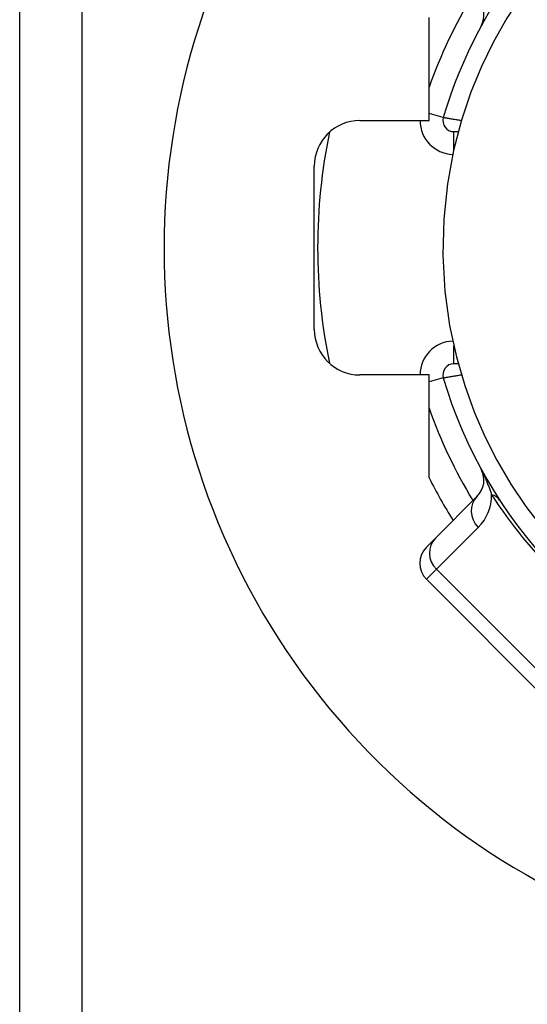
# Model space of a CAD drawing. Header units: inches. Extents: x 5 to 160, y 9 to 87.
# Tile 126 of 203: x 32.474 to 32.913, y 41.121 to 41.972. Entities that reach past the tile are written whole.
import ezdxf

# ---------------------------------------------------------------- set-up
doc = ezdxf.new("R2010")
doc.units = ezdxf.units.IN
doc.header["$MEASUREMENT"] = 0
doc.layers.add('Visible Edges(ANSI)', color=7, linetype='Continuous', lineweight=25)
doc.layers.add('Visible Tangent Edges(ANSI)', color=7, linetype='Continuous', lineweight=25)

msp = doc.modelspace()

# ---------------------------------------------------------------- linework, layer by layer
at = {"layer": 'Visible Edges(ANSI)'}
for p, q in [((32.52825, 61.33449), (32.52825, 22.21466)), ((32.82858, 41.88508), (32.82858, 41.97412)), ((32.76862, 41.88508), (32.82858, 41.88508)), ((32.84987, 41.87547), (32.85375, 41.87547)), ((32.72925, 41.70445), (32.72925, 41.84571)), ((32.85375, 41.67468), (32.84987, 41.67468)), ((32.82858, 41.66508), (32.76862, 41.66508)), ((32.82858, 41.57603), (32.82858, 41.66508)), ((32.87017, 41.5602), (32.83396, 41.52399)), ((32.82615, 41.51618), (32.83396, 41.52399)), ((32.82615, 41.48834), (32.93751, 41.37698))]:
    msp.add_line(p, q, dxfattribs=at)
at = {"layer": 'Visible Edges(ANSI)', "flags": 128}
msp.add_lwpolyline([(32.92268, 42.01263), (32.90898, 41.99406), (32.89578, 41.97372), (32.88411, 41.95301), (32.87385, 41.93184), (32.86468, 41.90949), (32.85657, 41.88535), (32.84968, 41.85905), (32.8444, 41.83043), (32.84119, 41.79985), (32.84044, 41.7687), (32.84223, 41.73762), (32.84631, 41.70792), (32.85216, 41.68071), (32.85935, 41.65591), (32.86756, 41.63318), (32.87679, 41.6119), (32.88723, 41.59132), (32.89929, 41.57075), (32.91234, 41.55131), (32.92568, 41.53376)], dxfattribs=at)
at = {"layer": 'Visible Edges(ANSI)'}
for centre, radius, start, end in [((33.22425, 41.77458), 0.625, 71.61906, 288.38094), ((33.22425, 41.77508), 0.39961, 73.8612, 163.64823), ((32.85625, 41.97604), 0.01969, 331.3611, 45), ((32.76862, 41.84571), 0.03937, 90, 180), ((32.84987, 41.88492), 0.00945, 163.64823, 270), ((33.22425, 41.77508), 0.49213, 168.27724, 191.72276), ((32.76862, 41.70445), 0.03937, 180, 270), ((32.84987, 41.66523), 0.00945, 90, 196.35177), ((33.22425, 41.77508), 0.39961, 196.35177, 250.83542), ((32.85625, 41.57412), 0.01969, 315, 28.6389), ((33.22425, 41.77508), 0.44291, 206.70485, 212.16041), ((32.84007, 41.50226), 0.01969, 135, 225)]:
    msp.add_arc(centre, radius, start, end, dxfattribs=at)
at = {"layer": 'Visible Tangent Edges(ANSI)'}
for p, q in [((32.4744, 22.21466), (32.4744, 61.33449)), ((32.8408, 41.88758), (32.82858, 41.89117)), ((32.84987, 41.85987), (32.84987, 41.87547)), ((32.84987, 41.67468), (32.84987, 41.69029)), ((32.8408, 41.66257), (32.82858, 41.65899)), ((32.83483, 41.49702), (32.87104, 41.53323)), ((32.83483, 41.49702), (32.82615, 41.48834)), ((32.94619, 41.38566), (32.83483, 41.49702))]:
    msp.add_line(p, q, dxfattribs=at)
at = {"layer": 'Visible Tangent Edges(ANSI)', "flags": 128}
for points in [[(32.87649, 41.9728), (32.87604, 41.97179), (32.87556, 41.97073), (32.87504, 41.9696), (32.87443, 41.96835), (32.87353, 41.9666)], [(32.85644, 41.88492), (32.85544, 41.88509), (32.85445, 41.88526), (32.85346, 41.88543), (32.85249, 41.8856), (32.85153, 41.88577), (32.85058, 41.88593), (32.84966, 41.88608), (32.84876, 41.88624), (32.8479, 41.88638), (32.84706, 41.88653), (32.84627, 41.88666), (32.84551, 41.88679), (32.8448, 41.88691), (32.84414, 41.88702), (32.84353, 41.88712), (32.84298, 41.88722), (32.84248, 41.8873), (32.84204, 41.88737), (32.84167, 41.88744), (32.84136, 41.88749), (32.84112, 41.88753), (32.84094, 41.88756), (32.84084, 41.88757), (32.8408, 41.88758)], [(32.8408, 41.66257), (32.84084, 41.66258), (32.84095, 41.6626), (32.84112, 41.66263), (32.84136, 41.66267), (32.84167, 41.66272), (32.84204, 41.66278), (32.84248, 41.66286), (32.84297, 41.66294), (32.84353, 41.66303), (32.84414, 41.66313), (32.8448, 41.66325), (32.8455, 41.66337), (32.84626, 41.66349), (32.84705, 41.66363), (32.84788, 41.66377), (32.84875, 41.66392), (32.84965, 41.66407), (32.85057, 41.66423), (32.85151, 41.66439), (32.85247, 41.66455), (32.85345, 41.66472), (32.85444, 41.66489), (32.85544, 41.66506), (32.85644, 41.66523)], [(32.87353, 41.58355), (32.87443, 41.5818), (32.87504, 41.58055), (32.87556, 41.57942), (32.87604, 41.57837), (32.87649, 41.57735), (32.87692, 41.57637), (32.87732, 41.57542), (32.87771, 41.57449), (32.87809, 41.57358), (32.87845, 41.57269), (32.8788, 41.57182), (32.87914, 41.57096), (32.87947, 41.57011), (32.87979, 41.56928), (32.8801, 41.56846), (32.88041, 41.56765), (32.8807, 41.56684), (32.88099, 41.56605), (32.88127, 41.56527), (32.88155, 41.5645), (32.88181, 41.56374), (32.88207, 41.56299), (32.88232, 41.56225), (32.88257, 41.56152)]]:
    msp.add_lwpolyline(points, dxfattribs=at)
at = {"layer": 'Visible Tangent Edges(ANSI)'}
for centre, radius, start, end in [((33.22425, 41.77508), 0.41929, 148.5764, 160.67592), ((32.84987, 41.88492), 0.02913, 179.69029, 268.23269), ((32.84987, 41.66523), 0.02913, 91.76731, 180.30971), ((33.22425, 41.77508), 0.41929, 199.32408, 211.4236), ((32.8432, 41.56107), 0.03937, 315, 0.65869), ((33.25035, 41.80118), 0.43898, 213.09006, 236.90994)]:
    msp.add_arc(centre, radius, start, end, dxfattribs=at)
for centre, major_axis, ratio, end_param in [((32.88409, 41.54628), (-0.01392, 0.01392), 0.937622, 1.570796), ((32.85647, 41.53542), (0.03298, 0.02149), 0.48633, 0.409204), ((32.84788, 41.51007), (-0.01392, 0.01392), 0.937622, 1.570796)]:
    msp.add_ellipse(centre, major_axis=major_axis, ratio=ratio, start_param=0, end_param=end_param, dxfattribs=at)

doc.saveas('drawing.dxf')
